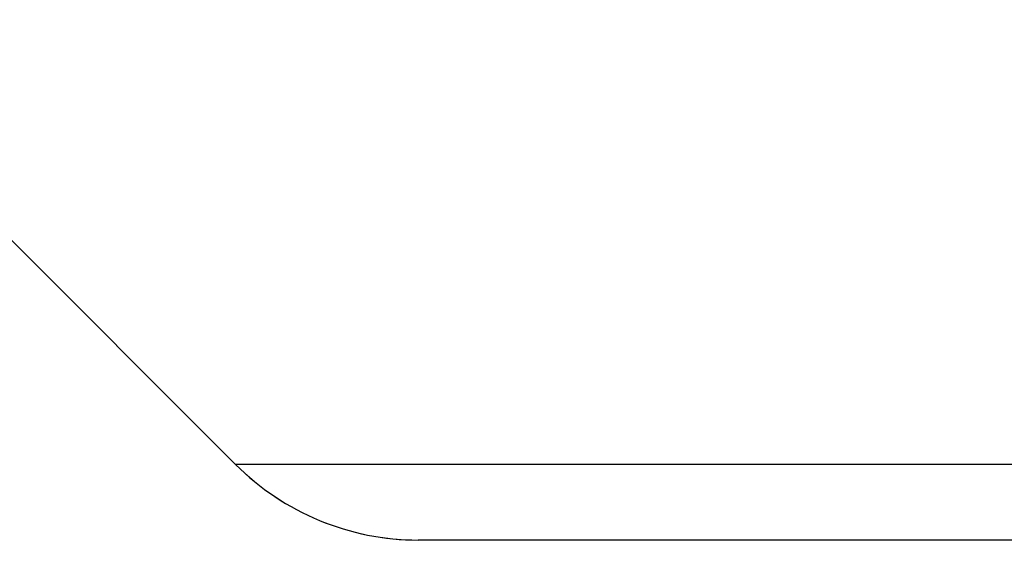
# Paper-space layout 'Dim Drawing' of a CAD drawing. Header units: inches. Extents: x 0.1 to 16.9, y 0.1 to 10.9.
# Tile 75 of 256: x 3.115451 to 3.116152, y 3.667958 to 3.668336. Entities that reach past the tile are written whole.
import ezdxf

# ---------------------------------------------------------------- set-up
doc = ezdxf.new("R2010")
doc.units = ezdxf.units.IN
doc.header["$MEASUREMENT"] = 0
doc.linetypes.add('PHANTOM', pattern=[0.49999999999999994, 0.25, -0.05, 0.05, -0.05, 0.05, -0.05])
doc.layers.add('FORMAT', color=7, linetype='Continuous')
doc.styles.add('SLDTEXTSTYLE0', font='TXT', dxfattribs={"width": 0.75})
doc.dimstyles.new('SLDDIMSTYLE4', dxfattribs={"dimtxt": 0.125, "dimasz": 0.13, "dimexe": 0, "dimexo": 0.0625, "dimgap": 0.03125, "dimtad": 0, "dimtih": 1, "dimtoh": 1, "dimdec": 0, "dimlfac": 15, "dimrnd": 1e-09, "dimzin": 12, "dimdsep": 46, "dimtxsty": 'SLDTEXTSTYLE0', "dimsah": 1, "dimcen": 0.09, "dimadec": 0, "dimazin": 3, "dimtfac": 1, "dimtdec": 0, "dimtofl": 0, "dimtmove": 0, "dimatfit": 3, "dimfxl": 0, "dimfrac": 2, "dimtolj": 1, "dimtzin": 12, "dimarcsym": 0})

# ---------------------------------------------------------------- blocks, each defined once
blk = doc.blocks.new('_D_25')
at = {"layer": 'FORMAT'}
for p, q in [((5.84638986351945, 9.33966827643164), (5.84638986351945, 2.13631955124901)), ((3.076610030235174, 3.486598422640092), (3.076610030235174, 2.13631955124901)), ((4.349142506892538, 2.441354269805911), (4.311056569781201, 2.441354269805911)), ((4.311056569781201, 2.441354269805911), (4.311056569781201, 2.24291676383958)), ((4.718586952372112, 2.441354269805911), (4.75667288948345, 2.441354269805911)), ((4.75667288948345, 2.441354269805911), (4.75667288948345, 2.24291676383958)), ((3.076610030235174, 2.26131955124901), (4.201592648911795, 2.26131955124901)), ((5.84638986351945, 2.26131955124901), (4.866136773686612, 2.26131955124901)), ((4.311056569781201, 2.24291676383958), (4.349142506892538, 2.24291676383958)), ((4.75667288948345, 2.24291676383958), (4.718586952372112, 2.24291676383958))]:
    blk.add_line(p, q, dxfattribs=at)
for points in [[(3.076610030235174, 2.26131955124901), (3.206610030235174, 2.24131955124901), (3.206610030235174, 2.28131955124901)], [(5.84638986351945, 2.26131955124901), (5.71638986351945, 2.28131955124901), (5.71638986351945, 2.24131955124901)]]:
    blk.add_solid(points, dxfattribs=at)
at = {"layer": 'FORMAT', "char_height": 0.125, "attachment_point": 1, "style": 'SLDTEXTSTYLE0'}
for s, insert in [('1055', (4.349142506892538, 2.404050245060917)), ('42', (4.441503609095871, 2.217027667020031))]:
    blk.add_mtext(s, dxfattribs=dict(at, insert=insert))
blk = doc.blocks.new('_D_27')
at = {"layer": 'FORMAT'}
for p, q in [((7.204618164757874, 7.415921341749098), (7.204618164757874, 0.7189967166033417)), ((3.076610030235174, 3.486598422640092), (3.076610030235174, 0.7189967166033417)), ((5.00418204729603, 1.024031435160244), (4.966096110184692, 1.024031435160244)), ((4.966096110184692, 1.024031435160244), (4.966096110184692, 0.8255939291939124)), ((5.373626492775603, 1.024031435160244), (5.411712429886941, 1.024031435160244)), ((5.411712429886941, 1.024031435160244), (5.411712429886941, 0.8255939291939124)), ((3.076610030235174, 0.8439967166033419), (4.856632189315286, 0.8439967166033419)), ((7.204618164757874, 0.8439967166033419), (5.521176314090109, 0.8439967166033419)), ((4.966096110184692, 0.8255939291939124), (5.00418204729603, 0.8255939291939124)), ((5.411712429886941, 0.8255939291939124), (5.373626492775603, 0.8255939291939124))]:
    blk.add_line(p, q, dxfattribs=at)
for points in [[(3.076610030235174, 0.8439967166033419), (3.206610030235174, 0.8239967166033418), (3.206610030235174, 0.8639967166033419)], [(7.204618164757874, 0.8439967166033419), (7.074618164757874, 0.8639967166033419), (7.074618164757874, 0.8239967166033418)]]:
    blk.add_solid(points, dxfattribs=at)
at = {"layer": 'FORMAT', "char_height": 0.125, "attachment_point": 1, "style": 'SLDTEXTSTYLE0'}
for s, insert in [('1573', (5.00418204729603, 0.9867274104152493)), ('62', (5.096543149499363, 0.7997048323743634))]:
    blk.add_mtext(s, dxfattribs=dict(at, insert=insert))
blk = doc.blocks.new('_D_29')
at = {"layer": 'FORMAT'}
for p, q in [((6.409307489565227, 8.781122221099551), (6.409307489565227, 1.663878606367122)), ((3.076610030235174, 3.486598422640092), (3.076610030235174, 1.663878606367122)), ((4.603708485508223, 1.968913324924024), (4.565622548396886, 1.968913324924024)), ((4.565622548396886, 1.968913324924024), (4.565622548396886, 1.770475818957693)), ((4.973152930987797, 1.968913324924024), (5.011238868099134, 1.968913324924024)), ((5.011238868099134, 1.968913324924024), (5.011238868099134, 1.770475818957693)), ((3.076610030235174, 1.788878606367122), (4.456158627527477, 1.788878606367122)), ((6.409307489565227, 1.788878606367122), (5.120702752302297, 1.788878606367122)), ((4.565622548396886, 1.770475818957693), (4.603708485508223, 1.770475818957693)), ((5.011238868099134, 1.770475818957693), (4.973152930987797, 1.770475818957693))]:
    blk.add_line(p, q, dxfattribs=at)
for points in [[(3.076610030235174, 1.788878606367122), (3.206610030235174, 1.768878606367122), (3.206610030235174, 1.808878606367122)], [(6.409307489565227, 1.788878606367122), (6.279307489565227, 1.808878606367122), (6.279307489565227, 1.768878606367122)]]:
    blk.add_solid(points, dxfattribs=at)
at = {"layer": 'FORMAT', "char_height": 0.125, "attachment_point": 1, "style": 'SLDTEXTSTYLE0'}
for s, insert in [('1270', (4.603708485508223, 1.93160930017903)), ('50', (4.696069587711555, 1.744586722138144))]:
    blk.add_mtext(s, dxfattribs=dict(at, insert=insert))
blk = doc.blocks.new('_D_32')
at = {"layer": 'FORMAT'}
for p, q in [((6.866682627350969, 8.133312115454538), (6.866682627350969, 1.191437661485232)), ((3.076610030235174, 3.486598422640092), (3.076610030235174, 1.191437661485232)), ((4.771264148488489, 1.496472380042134), (4.733178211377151, 1.496472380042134)), ((4.733178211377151, 1.496472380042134), (4.733178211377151, 1.298034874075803)), ((5.140708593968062, 1.496472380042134), (5.1787945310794, 1.496472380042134)), ((5.1787945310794, 1.496472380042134), (5.1787945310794, 1.298034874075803)), ((3.076610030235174, 1.316437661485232), (4.623714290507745, 1.316437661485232)), ((6.866682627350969, 1.316437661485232), (5.288258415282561, 1.316437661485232)), ((4.733178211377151, 1.298034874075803), (4.771264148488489, 1.298034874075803)), ((5.1787945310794, 1.298034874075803), (5.140708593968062, 1.298034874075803))]:
    blk.add_line(p, q, dxfattribs=at)
for points in [[(3.076610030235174, 1.316437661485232), (3.206610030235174, 1.296437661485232), (3.206610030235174, 1.336437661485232)], [(6.866682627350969, 1.316437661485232), (6.736682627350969, 1.336437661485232), (6.736682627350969, 1.296437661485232)]]:
    blk.add_solid(points, dxfattribs=at)
at = {"layer": 'FORMAT', "char_height": 0.125, "attachment_point": 1, "style": 'SLDTEXTSTYLE0'}
for s, insert in [('1444', (4.771264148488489, 1.45916835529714)), ('57', (4.863625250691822, 1.272145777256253))]:
    blk.add_mtext(s, dxfattribs=dict(at, insert=insert))

psp = doc.layouts.new('Dim Drawing')

# ---------------------------------------------------------------- linework, layer by layer
at = {"color": 7, "linetype": 'Continuous', "lineweight": 25}
for p, q in [((3.115219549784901, 3.668405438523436), (3.115604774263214, 3.668020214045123)), ((3.132615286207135, 3.668020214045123), (3.115604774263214, 3.668020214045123)), ((3.132485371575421, 3.667966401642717), (3.115734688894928, 3.667966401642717))]:
    psp.add_line(p, q, dxfattribs=at)
at = {"color": 7, "linetype": 'PHANTOM', "lineweight": 18}
for p, q in [((3.115219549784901, 3.668405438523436), (3.115604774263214, 3.668020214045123)), ((3.115219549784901, 3.668405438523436), (3.115604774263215, 3.668020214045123)), ((3.115219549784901, 3.668405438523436), (3.115604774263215, 3.668020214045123)), ((3.132615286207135, 3.668020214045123), (3.115604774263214, 3.668020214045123)), ((3.132615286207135, 3.668020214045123), (3.115604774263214, 3.668020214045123)), ((3.132615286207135, 3.668020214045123), (3.115604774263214, 3.668020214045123)), ((3.132485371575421, 3.667966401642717), (3.115734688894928, 3.667966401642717)), ((3.132485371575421, 3.667966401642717), (3.115734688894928, 3.667966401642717)), ((3.132485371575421, 3.667966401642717), (3.115734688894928, 3.667966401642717))]:
    psp.add_line(p, q, dxfattribs=at)
at = {"color": 7, "linetype": 'Continuous', "lineweight": 25}
psp.add_arc((3.115734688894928, 3.668150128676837), 0.0001837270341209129, 225.0000000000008, 270.0000000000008, dxfattribs=at)
at = {"color": 7, "linetype": 'PHANTOM', "lineweight": 18}
psp.add_arc((3.115734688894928, 3.668150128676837), 0.0001837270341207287, 225.0000000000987, 270.0000000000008, dxfattribs=at)
psp.add_arc((3.115734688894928, 3.668150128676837), 0.0001837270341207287, 225.0000000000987, 270.0000000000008, dxfattribs=at)
psp.add_arc((3.115734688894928, 3.668150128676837), 0.0001837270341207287, 225.0000000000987, 270.0000000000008, dxfattribs=at)

# ---------------------------------------------------------------- dimensions: what is measured, and where the dimension line sits
at = {"layer": 'FORMAT'}
for base, p1, p2, picture, middle in [((5.84638986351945, 2.26131955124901), (3.076610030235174, 3.536598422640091), (5.84638986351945, 9.389668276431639), '_D_25', (4.533864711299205, 2.26131955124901)), ((3.076610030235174, 1.788878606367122), (6.409307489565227, 8.83112222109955), (3.076610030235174, 3.536598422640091), '_D_29', (4.788430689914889, 1.788878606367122)), ((6.866682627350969, 1.316437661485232), (3.076610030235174, 3.536598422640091), (6.866682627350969, 8.18331211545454), '_D_32', (4.955986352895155, 1.316437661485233)), ((3.076610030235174, 0.8439967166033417), (7.204618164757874, 7.465921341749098), (3.076610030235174, 3.536598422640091), '_D_27', (5.188904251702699, 0.8439967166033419))]:
    dim = psp.add_linear_dim(base=base, p1=p1, p2=p2, dimstyle='SLDDIMSTYLE4', dxfattribs=at)
    dim.commit()
    dim.dimension.update_dxf_attribs({"geometry": picture, "text_midpoint": middle, "dimtype": 160})

doc.saveas('drawing.dxf')
